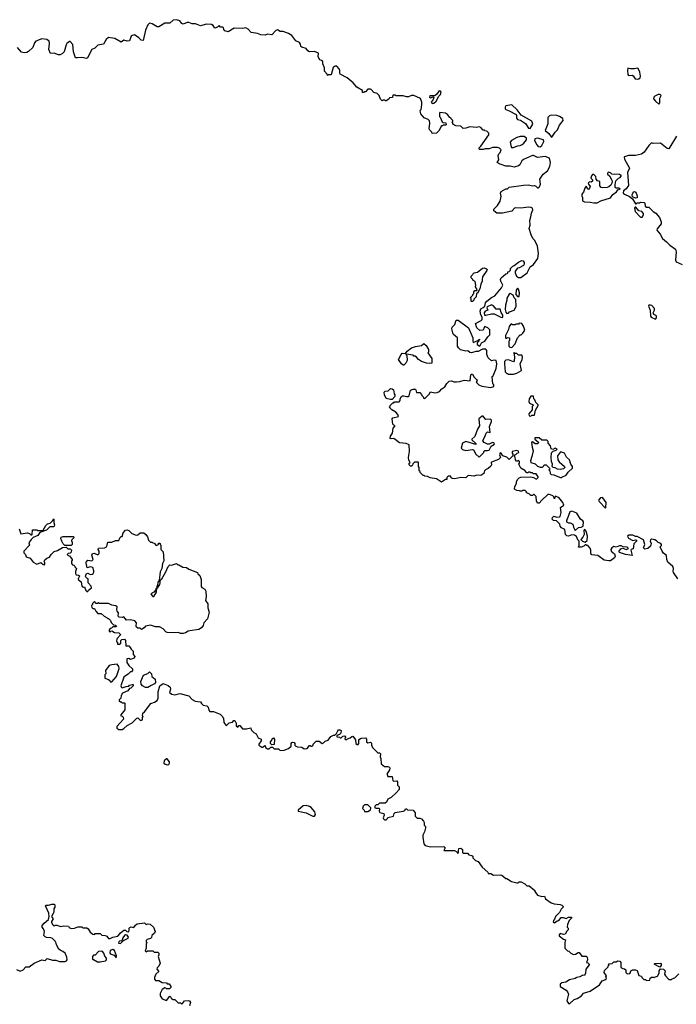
# Model space of a CAD drawing. Extents: x 2029662 to 2246637, y 225654 to 401419.
# Tile 229 of 256: x 2122531 to 2130383, y 346754 to 358531. Entities that reach past the tile are written whole.
import ezdxf

# ---------------------------------------------------------------- set-up
doc = ezdxf.new("R2010")
doc.units = 0

msp = doc.modelspace()

# ---------------------------------------------------------------- linework, layer by layer
at = {"layer": '0CON20XD'}
for points in [[(2126695, 357700), (2126665, 357670), (2126655, 357670), (2126645, 357660), (2126632, 357662), (2126630, 357685), (2126564, 357724), (2126517, 357777), (2126448, 357835), (2126365, 357880), (2126358, 357895), (2126358, 357925), (2126352, 357942), (2126325, 357976), (2126303, 357977), (2126280, 357960), (2126255, 357870), (2126225, 357870), (2126212, 357862), (2126208, 357878), (2126178, 357915), (2126178, 357955), (2126158, 358005), (2126155, 358030), (2126140, 358045), (2126122, 358052), (2126102, 358085), (2126105, 358130), (2126055, 358152), (2125995, 358148), (2125977, 358157), (2125956, 358186), (2125905, 358203), (2125895, 358212), (2125890, 358240), (2125877, 358257), (2125835, 358280), (2125785, 358344), (2125745, 358367), (2125682, 358392), (2125645, 358390), (2125615, 358408), (2125595, 358400), (2125545, 358350), (2125495, 358360), (2125465, 358348), (2125415, 358349), (2125376, 358366), (2125299, 358379), (2125265, 358418), (2125235, 358432), (2125195, 358424), (2125095, 358431), (2125025, 358388), (2124985, 358399), (2124973, 358415), (2124970, 358435), (2124955, 358442), (2124933, 358443), (2124915, 358460), (2124897, 358443), (2124865, 358430), (2124845, 358460), (2124823, 358473), (2124765, 358477), (2124695, 358458), (2124635, 358483), (2124595, 358483), (2124555, 358497), (2124535, 358497), (2124485, 358478), (2124472, 358485), (2124448, 358518), (2124405, 358531), (2124365, 358526), (2124325, 358488), (2124265, 358488), (2124195, 358446), (2124175, 358447), (2124115, 358482), (2124085, 358488), (2124062, 358468), (2124034, 358405), (2124009, 358281), (2123982, 358285), (2123956, 358316), (2123905, 358349), (2123876, 358344), (2123865, 358333), (2123845, 358280), (2123815, 358276), (2123775, 358288), (2123745, 358263), (2123668, 358305), (2123593, 358317), (2123564, 358296), (2123535, 358238), (2123464, 358226), (2123429, 358191), (2123395, 358173), (2123344, 358076), (2123325, 358069), (2123295, 358074), (2123265, 358080), (2123224, 358074), (2123197, 358077), (2123173, 358145), (2123168, 358235), (2123135, 358270), (2123125, 358270), (2123095, 358248), (2123085, 358232), (2123062, 358148), (2123042, 358128), (2123015, 358112), (2122995, 358110), (2122945, 358130), (2122898, 358128), (2122878, 358175), (2122888, 358245), (2122882, 358275), (2122856, 358296), (2122795, 358304), (2122725, 358274), (2122710, 358255), (2122690, 358200), (2122638, 358152), (2122615, 358140), (2122585, 358136), (2122554, 358144), (2122505, 358198)], [(2129915, 357819), (2129935, 357823), (2129950, 357835), (2129954, 357854), (2129949, 357905), (2129927, 357947), (2129915, 357952), (2129885, 357944), (2129834, 357944), (2129805, 357950), (2129800, 357925), (2129803, 357875), (2129810, 357865), (2129856, 357866), (2129868, 357858), (2129890, 357825), (2129915, 357819)], [(2129718, 352202), (2129745, 352211), (2129785, 352193), (2129810, 352205), (2129795, 352222), (2129746, 352226), (2129725, 352236), (2129704, 352236), (2129665, 352222), (2129635, 352228), (2129612, 352215), (2129600, 352195), (2129603, 352175), (2129644, 352144), (2129652, 352115), (2129644, 352095), (2129595, 352058), (2129575, 352058), (2129520, 352065), (2129445, 352121), (2129372, 352132), (2129360, 352145), (2129362, 352185), (2129355, 352210), (2129325, 352240), (2129315, 352240), (2129305, 352250), (2129295, 352250), (2129277, 352233), (2129247, 352223), (2129212, 352222), (2129222, 352245), (2129220, 352295), (2129205, 352310), (2129190, 352350), (2129166, 352366), (2129135, 352371), (2129095, 352353), (2129075, 352358), (2129058, 352375), (2129050, 352435), (2129010, 352455), (2128993, 352473), (2128990, 352495), (2128950, 352535), (2128915, 352540), (2128900, 352555), (2128903, 352577), (2128918, 352592), (2128955, 352580), (2128987, 352583), (2128995, 352590), (2129008, 352635), (2129000, 352695), (2129040, 352725), (2129028, 352758), (2128980, 352815), (2128935, 352830), (2128925, 352800), (2128920, 352825), (2128907, 352837), (2128865, 352852), (2128845, 352852), (2128774, 352786), (2128745, 352750), (2128725, 352750), (2128710, 352775), (2128707, 352827), (2128685, 352850), (2128675, 352850), (2128665, 352840), (2128645, 352840), (2128625, 352860), (2128592, 352872), (2128590, 352885), (2128575, 352900), (2128545, 352900), (2128538, 352892), (2128515, 352890), (2128507, 352897), (2128475, 352900), (2128450, 352915), (2128454, 352946), (2128472, 352985), (2128472, 353005), (2128485, 353030), (2128505, 353050), (2128525, 353060), (2128645, 353062), (2128677, 353057), (2128705, 353040), (2128715, 353040), (2128730, 353055), (2128730, 353065), (2128708, 353098), (2128675, 353100), (2128665, 353110), (2128645, 353110), (2128635, 353120), (2128615, 353120), (2128608, 353112), (2128595, 353110), (2128570, 353140), (2128525, 353168), (2128500, 353215), (2128510, 353225), (2128508, 353248), (2128495, 353258), (2128485, 353250), (2128472, 353252), (2128460, 353265), (2128457, 353297), (2128450, 353305), (2128452, 353328), (2128465, 353330), (2128482, 353348), (2128500, 353355), (2128495, 353370), (2128475, 353378), (2128422, 353368), (2128420, 353345), (2128430, 353335), (2128430, 353315), (2128385, 353272), (2128357, 353297), (2128310, 353315), (2128288, 353348), (2128275, 353350), (2128270, 353325), (2128280, 353295), (2128258, 353272), (2128175, 353240), (2128170, 353235), (2128172, 353205), (2128165, 353190), (2128135, 353162), (2128102, 353148), (2128090, 353135), (2128080, 353105), (2128045, 353080), (2127995, 353082), (2127965, 353070), (2127895, 353080), (2127865, 353050), (2127807, 353057), (2127735, 353040), (2127703, 353043), (2127692, 353052), (2127685, 353070), (2127655, 353070), (2127640, 353055), (2127638, 353032), (2127625, 353030), (2127575, 353000), (2127515, 353038), (2127441, 353051), (2127407, 353067), (2127375, 353070), (2127368, 353078), (2127355, 353080), (2127320, 353115), (2127320, 353125), (2127310, 353135), (2127310, 353175), (2127300, 353185), (2127300, 353235), (2127295, 353240), (2127253, 353237), (2127232, 353218), (2127228, 353202), (2127215, 353190), (2127205, 353190), (2127198, 353198), (2127190, 353205), (2127190, 353225), (2127200, 353235), (2127183, 353263), (2127180, 353295), (2127192, 353365), (2127188, 353445), (2127152, 353462), (2127075, 353468), (2127005, 353522), (2126975, 353517), (2126962, 353522), (2126965, 353548), (2126988, 353585), (2126997, 353645), (2127020, 353675), (2127005, 353680), (2126993, 353693), (2126984, 353756), (2126995, 353769), (2127060, 353785), (2127055, 353810), (2127030, 353835), (2126980, 353865), (2126950, 353895), (2126960, 353905), (2126962, 353918), (2126992, 353948), (2127005, 353950), (2127015, 353960), (2127068, 353962), (2127080, 353975), (2127082, 353998), (2127098, 354025), (2127108, 354032), (2127125, 354033), (2127157, 354023), (2127180, 354025), (2127187, 354033), (2127205, 354100), (2127235, 354112), (2127262, 354112), (2127270, 354105), (2127275, 354070), (2127315, 354070), (2127338, 354048), (2127340, 354035), (2127360, 354015), (2127360, 354005), (2127375, 354000), (2127428, 354052), (2127445, 354080), (2127495, 354068), (2127525, 354070), (2127550, 354085), (2127580, 354115), (2127615, 354138), (2127639, 354181), (2127665, 354207), (2127695, 354210), (2127725, 354200), (2127755, 354200), (2127796, 354204), (2127845, 354218), (2127917, 354213), (2127927, 354283), (2127935, 354292), (2127945, 354292), (2127966, 354255), (2127995, 354228), (2128000, 354215), (2127990, 354195), (2128022, 354165), (2128057, 354147), (2128165, 354130), (2128200, 354145), (2128200, 354165), (2128190, 354175), (2128180, 354265), (2128195, 354270), (2128231, 354359), (2128236, 354415), (2128230, 354455), (2128205, 354460), (2128175, 354452), (2128132, 354485), (2128119, 354525), (2128117, 354575), (2128105, 354590), (2128065, 354590), (2128015, 354562), (2127985, 354562), (2127935, 354547), (2127915, 354550), (2127892, 354572), (2127865, 354568), (2127801, 354581), (2127777, 354605), (2127767, 354625), (2127767, 354725), (2127720, 354765), (2127709, 354785), (2127700, 354835), (2127703, 354855), (2127734, 354886), (2127752, 354938), (2127775, 354938), (2127898, 354845), (2127948, 354725), (2127948, 354688), (2127955, 354670), (2128008, 354692), (2128028, 354708), (2128028, 354702), (2128020, 354700), (2128020, 354685), (2128000, 354665), (2128000, 354645), (2128035, 354628), (2128052, 354665), (2128092, 354685), (2128131, 354739), (2128155, 354760), (2128152, 354822), (2128130, 354845), (2128095, 354860), (2128085, 354850), (2128073, 354817), (2128035, 354814), (2127999, 354845), (2127982, 354898), (2128048, 354932), (2128060, 354945), (2128062, 354972), (2128045, 355000), (2128038, 355045), (2128047, 355073), (2128075, 355088), (2128092, 355105), (2128102, 355145), (2128118, 355165), (2128172, 355208), (2128213, 355227), (2128293, 355325), (2128308, 355355), (2128284, 355404), (2128282, 355425), (2128290, 355445), (2128345, 355490), (2128360, 355495), (2128370, 355505), (2128370, 355515), (2128385, 355520), (2128400, 355535), (2128400, 355555), (2128430, 355585), (2128445, 355590), (2128495, 355632), (2128535, 355652), (2128550, 355645), (2128562, 355625), (2128562, 355605), (2128555, 355590), (2128505, 355562), (2128485, 355560), (2128458, 355525), (2128458, 355505), (2128472, 355465), (2128495, 355447), (2128525, 355447), (2128598, 355505), (2128634, 355576), (2128675, 355603), (2128727, 355673), (2128736, 355735), (2128725, 355822), (2128691, 355891), (2128671, 355911), (2128650, 355945), (2128623, 356035), (2128637, 356075), (2128632, 356128), (2128643, 356173), (2128653, 356217), (2128669, 356255), (2128662, 356275), (2128646, 356286), (2128615, 356290), (2128525, 356278), (2128465, 356280), (2128450, 356275), (2128415, 356242), (2128305, 356218), (2128238, 356218), (2128200, 356245), (2128200, 356265), (2128243, 356307), (2128278, 356362), (2128290, 356415), (2128281, 356455), (2128288, 356475), (2128345, 356508), (2128365, 356510), (2128385, 356528), (2128555, 356553), (2128615, 356557), (2128665, 356543), (2128687, 356547), (2128705, 356540), (2128725, 356520), (2128735, 356520), (2128747, 356533), (2128758, 356565), (2128750, 356625), (2128792, 356685), (2128843, 356725), (2128871, 356775), (2128878, 356825), (2128867, 356875), (2128815, 356896), (2128725, 356882), (2128675, 356908), (2128663, 356907), (2128555, 356858), (2128537, 356843), (2128512, 356795), (2128495, 356783), (2128445, 356768), (2128395, 356780), (2128345, 356780), (2128275, 356802), (2128240, 356825), (2128262, 356855), (2128252, 356905), (2128260, 356925), (2128277, 356943), (2128288, 356975), (2128270, 356995), (2128245, 357002), (2128185, 357002), (2128145, 356988), (2128097, 356987), (2128075, 356978), (2128035, 356980), (2128020, 356995), (2128045, 357020), (2128140, 357155), (2128140, 357175), (2128118, 357198), (2128095, 357200), (2128088, 357208), (2128075, 357210), (2128045, 357240), (2128025, 357250), (2127995, 357242), (2127915, 357250), (2127867, 357233), (2127835, 357230), (2127807, 357257), (2127745, 357260), (2127712, 357282), (2127710, 357295), (2127700, 357305), (2127710, 357315), (2127710, 357325), (2127690, 357345), (2127690, 357355), (2127675, 357360), (2127646, 357396), (2127622, 357412), (2127555, 357420), (2127550, 357415), (2127550, 357375), (2127560, 357365), (2127585, 357310), (2127595, 357300), (2127628, 357298), (2127630, 357275), (2127625, 357270), (2127595, 357270), (2127588, 357262), (2127575, 357260), (2127545, 357200), (2127517, 357173), (2127465, 357170), (2127460, 357185), (2127435, 357208), (2127426, 357225), (2127434, 357295), (2127430, 357320), (2127415, 357336), (2127367, 357357), (2127330, 357405), (2127323, 357423), (2127320, 357445), (2127332, 357458), (2127342, 357515), (2127342, 357545), (2127325, 357587), (2127243, 357623), (2127217, 357623), (2127182, 357608), (2127155, 357608), (2127115, 357620), (2127035, 357620), (2127025, 357630), (2126995, 357630), (2126988, 357602), (2126952, 357598), (2126945, 357580), (2126915, 357560), (2126905, 357560), (2126895, 357570), (2126875, 357570), (2126865, 357560), (2126845, 357580), (2126830, 357625), (2126805, 357650), (2126765, 357660), (2126736, 357696), (2126725, 357702), (2126695, 357700)], [(2127465, 357529), (2127485, 357532), (2127512, 357555), (2127543, 357617), (2127563, 357635), (2127570, 357665), (2127565, 357677), (2127555, 357681), (2127544, 357676), (2127519, 357641), (2127495, 357622), (2127435, 357620), (2127432, 357605), (2127445, 357598), (2127475, 357610), (2127485, 357600), (2127477, 357575), (2127450, 357545), (2127465, 357529)], [(2130175, 357522), (2130188, 357535), (2130188, 357592), (2130202, 357625), (2130190, 357635), (2130165, 357637), (2130125, 357618), (2130114, 357605), (2130110, 357585), (2130133, 357555), (2130175, 357522)], [(2128635, 357231), (2128669, 357281), (2128656, 357316), (2128528, 357388), (2128479, 357455), (2128415, 357513), (2128345, 357500), (2128338, 357485), (2128338, 357465), (2128345, 357458), (2128385, 357442), (2128467, 357396), (2128473, 357385), (2128474, 357355), (2128485, 357338), (2128520, 357330), (2128578, 357288), (2128614, 357234), (2128635, 357231)], [(2128895, 357128), (2128933, 357186), (2128961, 357215), (2128985, 357268), (2129031, 357325), (2129025, 357350), (2128988, 357375), (2128955, 357384), (2128888, 357388), (2128865, 357383), (2128848, 357362), (2128846, 357284), (2128816, 357205), (2128860, 357170), (2128885, 357132), (2128895, 357128)], [(2128435, 357004), (2128485, 357023), (2128515, 357026), (2128540, 357040), (2128560, 357055), (2128590, 357095), (2128590, 357115), (2128565, 357133), (2128515, 357134), (2128475, 357121), (2128414, 357086), (2128398, 357065), (2128403, 357025), (2128414, 357004), (2128435, 357004)], [(2128755, 357010), (2128775, 357028), (2128799, 357075), (2128797, 357095), (2128725, 357113), (2128690, 357105), (2128688, 357085), (2128714, 357034), (2128730, 357015), (2128755, 357010)], [(2130385, 357137), (2130295, 356987), (2130275, 356991), (2130195, 357053), (2130105, 357052), (2130085, 357058), (2130053, 357025), (2130000, 356945), (2129968, 356922), (2129895, 356908), (2129813, 356907), (2129765, 356890), (2129760, 356885), (2129763, 356863), (2129822, 356755), (2129800, 356705), (2129812, 356548), (2129783, 356507), (2129750, 356485), (2129748, 356458), (2129763, 356443), (2129825, 356418), (2129860, 356390), (2129895, 356330), (2129905, 356330), (2129915, 356340), (2129945, 356340), (2129955, 356350), (2130000, 356345), (2130007, 356337), (2130012, 356302), (2130025, 356290), (2130055, 356290), (2130105, 356238), (2130138, 356218), (2130183, 356165), (2130201, 356115), (2130202, 356088), (2130155, 356030), (2130150, 356015), (2130192, 355965), (2130218, 355915), (2130266, 355876), (2130304, 355834), (2130372, 355785), (2130380, 355755), (2130374, 355656), (2130382, 355635), (2130453, 355603)], [(2129395, 356340), (2129435, 356342), (2129480, 356365), (2129595, 356402), (2129625, 356442), (2129669, 356471), (2129682, 356498), (2129710, 356505), (2129696, 356516), (2129665, 356518), (2129654, 356524), (2129652, 356555), (2129662, 356605), (2129693, 356637), (2129710, 356645), (2129728, 356668), (2129715, 356670), (2129705, 356680), (2129613, 356683), (2129595, 356700), (2129572, 356708), (2129560, 356695), (2129560, 356685), (2129583, 356663), (2129612, 356612), (2129618, 356595), (2129612, 356575), (2129599, 356551), (2129578, 356532), (2129555, 356523), (2129505, 356520), (2129486, 356526), (2129468, 356545), (2129470, 356595), (2129440, 356605), (2129423, 356623), (2129420, 356655), (2129398, 356678), (2129382, 356678), (2129370, 356665), (2129362, 356635), (2129382, 356615), (2129382, 356598), (2129365, 356588), (2129345, 356590), (2129330, 356575), (2129332, 356562), (2129352, 356535), (2129347, 356515), (2129335, 356502), (2129325, 356508), (2129305, 356540), (2129288, 356515), (2129275, 356470), (2129252, 356445), (2129253, 356425), (2129262, 356405), (2129262, 356365), (2129285, 356352), (2129355, 356350), (2129395, 356340)], [(2129895, 356398), (2129861, 356411), (2129856, 356435), (2129862, 356458), (2129875, 356473), (2129885, 356478), (2129898, 356468), (2129917, 356425), (2129915, 356400), (2129895, 356398)], [(2129975, 356170), (2129992, 356198), (2129990, 356215), (2129970, 356235), (2129936, 356246), (2129898, 356288), (2129892, 356288), (2129882, 356275), (2129890, 356235), (2129955, 356170), (2129975, 356170)], [(2127945, 355160), (2127932, 355162), (2127930, 355195), (2127920, 355205), (2127950, 355235), (2127950, 355245), (2127960, 355255), (2127962, 355278), (2127975, 355290), (2127998, 355292), (2128000, 355305), (2127982, 355335), (2127987, 355355), (2127978, 355398), (2127950, 355415), (2127950, 355425), (2127932, 355445), (2127932, 355465), (2127965, 355502), (2128007, 355513), (2128065, 355560), (2128085, 355562), (2128115, 355550), (2128120, 355545), (2128117, 355533), (2128067, 355455), (2128060, 355425), (2128062, 355405), (2128044, 355366), (2128035, 355310), (2128012, 355278), (2128010, 355265), (2127992, 355258), (2127990, 355215), (2127962, 355188), (2127960, 355175), (2127945, 355160)], [(2128358, 355018), (2128375, 355022), (2128390, 355035), (2128443, 355057), (2128462, 355085), (2128467, 355105), (2128466, 355185), (2128446, 355205), (2128433, 355235), (2128395, 355258), (2128383, 355247), (2128358, 355202), (2128358, 355175), (2128340, 355115), (2128338, 355065), (2128344, 355034), (2128358, 355018)], [(2128505, 355220), (2128508, 355265), (2128497, 355307), (2128485, 355320), (2128470, 355295), (2128464, 355244), (2128485, 355220), (2128505, 355220)], [(2128305, 354970), (2128310, 354975), (2128307, 354997), (2128288, 355028), (2128278, 355068), (2128229, 355069), (2128198, 355108), (2128175, 355122), (2128122, 355098), (2128119, 355085), (2128129, 355055), (2128096, 355044), (2128086, 355025), (2128088, 354998), (2128106, 354996), (2128175, 355012), (2128205, 355011), (2128285, 354972), (2128305, 354970)], [(2130135, 354951), (2130147, 354965), (2130147, 354987), (2130114, 355004), (2130106, 355025), (2130122, 355055), (2130121, 355075), (2130091, 355111), (2130075, 355118), (2130055, 355117), (2130049, 355105), (2130069, 355055), (2130076, 354985), (2130084, 354974), (2130135, 354951)], [(2128415, 354612), (2128458, 354655), (2128484, 354726), (2128515, 354760), (2128527, 354763), (2128548, 354782), (2128572, 354818), (2128556, 354866), (2128535, 354898), (2128505, 354900), (2128495, 354890), (2128465, 354890), (2128455, 354880), (2128425, 354880), (2128418, 354888), (2128405, 354890), (2128385, 354860), (2128378, 354825), (2128342, 354755), (2128340, 354725), (2128345, 354720), (2128355, 354720), (2128365, 354730), (2128390, 354725), (2128390, 354695), (2128380, 354685), (2128380, 354625), (2128393, 354613), (2128415, 354612)], [(2127125, 354398), (2127115, 354398), (2127095, 354413), (2127063, 354465), (2127092, 354528), (2127105, 354542), (2127145, 354540), (2127165, 354568), (2127218, 354605), (2127265, 354623), (2127337, 354633), (2127365, 354660), (2127393, 354633), (2127418, 354585), (2127420, 354555), (2127410, 354545), (2127459, 354479), (2127458, 354422), (2127435, 354418), (2127395, 354424), (2127335, 354441), (2127302, 354465), (2127276, 354496), (2127260, 354505), (2127245, 354508), (2127235, 354517), (2127155, 354530), (2127150, 354525), (2127160, 354515), (2127163, 354455), (2127148, 354422), (2127125, 354398)], [(2128375, 354290), (2128435, 354292), (2128475, 354302), (2128530, 354335), (2128518, 354415), (2128538, 354465), (2128542, 354495), (2128537, 354517), (2128495, 354520), (2128478, 354538), (2128455, 354540), (2128445, 354550), (2128440, 354545), (2128448, 354495), (2128445, 354450), (2128435, 354440), (2128375, 354462), (2128343, 354457), (2128328, 354442), (2128327, 354415), (2128335, 354320), (2128355, 354300), (2128365, 354300), (2128375, 354290)], [(2126965, 353988), (2126915, 354002), (2126892, 354045), (2126890, 354075), (2126903, 354087), (2126937, 354093), (2126965, 354118), (2126986, 354116), (2127002, 354105), (2127010, 354055), (2127018, 354045), (2127017, 354023), (2126985, 353990), (2126965, 353988)], [(2128645, 353790), (2128655, 353800), (2128688, 353802), (2128698, 353862), (2128730, 353915), (2128730, 353925), (2128702, 353952), (2128690, 353985), (2128680, 353995), (2128675, 354030), (2128645, 354030), (2128622, 353995), (2128620, 353965), (2128628, 353945), (2128670, 353925), (2128670, 353915), (2128660, 353905), (2128660, 353865), (2128620, 353815), (2128622, 353792), (2128645, 353790)], [(2128025, 353300), (2128080, 353355), (2128080, 353365), (2128092, 353378), (2128125, 353377), (2128145, 353383), (2128171, 353429), (2128208, 353455), (2128200, 353470), (2128185, 353472), (2128147, 353453), (2128125, 353452), (2128085, 353472), (2128068, 353495), (2128098, 353552), (2128108, 353585), (2128125, 353602), (2128157, 353593), (2128150, 353665), (2128172, 353725), (2128172, 353742), (2128162, 353752), (2128105, 353748), (2128080, 353775), (2128075, 353790), (2128062, 353788), (2128023, 353757), (2128029, 353675), (2128007, 353635), (2127972, 353545), (2127938, 353515), (2127938, 353505), (2127985, 353460), (2127985, 353450), (2127865, 353487), (2127828, 353465), (2127810, 353405), (2127825, 353390), (2127865, 353380), (2127945, 353392), (2127958, 353385), (2127984, 353335), (2128025, 353300)], [(2129005, 353050), (2129015, 353060), (2129068, 353082), (2129091, 353119), (2129142, 353165), (2129142, 353185), (2129123, 353213), (2129107, 353265), (2129070, 353300), (2129045, 353348), (2128998, 353362), (2128964, 353316), (2128967, 353265), (2128981, 353241), (2129048, 353188), (2129050, 353175), (2129035, 353160), (2128995, 353152), (2128963, 353153), (2128935, 353170), (2128910, 353175), (2128900, 353185), (2128902, 353215), (2128892, 353245), (2128888, 353295), (2128891, 353349), (2128909, 353371), (2128947, 353383), (2128960, 353395), (2128935, 353408), (2128905, 353392), (2128885, 353400), (2128878, 353435), (2128850, 353465), (2128850, 353485), (2128835, 353500), (2128775, 353500), (2128745, 353530), (2128692, 353528), (2128692, 353512), (2128740, 353475), (2128725, 353458), (2128695, 353458), (2128665, 353480), (2128650, 353475), (2128658, 353418), (2128673, 353375), (2128657, 353305), (2128638, 353255), (2128642, 353235), (2128695, 353218), (2128725, 353190), (2128755, 353178), (2128782, 353178), (2128800, 353195), (2128803, 353207), (2128825, 353207), (2128868, 353168), (2128870, 353155), (2128860, 353145), (2128870, 353135), (2128873, 353103), (2128885, 353090), (2128917, 353087), (2129005, 353050)], [(2129535, 352690), (2129542, 352698), (2129545, 352755), (2129505, 352812), (2129495, 352817), (2129475, 352810), (2129454, 352785), (2129459, 352769), (2129535, 352690)], [(2129175, 352420), (2129212, 352458), (2129245, 352462), (2129270, 352475), (2129272, 352525), (2129265, 352538), (2129237, 352557), (2129195, 352630), (2129135, 352652), (2129110, 352645), (2129080, 352555), (2129070, 352545), (2129070, 352525), (2129093, 352513), (2129115, 352512), (2129146, 352496), (2129152, 352462), (2129175, 352420)], [(2122810, 352425), (2122845, 352480), (2122865, 352500), (2122895, 352510), (2122908, 352522), (2122928, 352542), (2122935, 352560), (2122940, 352555), (2122940, 352515), (2122948, 352488), (2122945, 352472), (2122935, 352464), (2122893, 352467), (2122852, 352425), (2122772, 352398), (2122748, 352362), (2122692, 352338), (2122667, 352313), (2122642, 352275), (2122650, 352245), (2122580, 352175), (2122580, 352155), (2122600, 352135), (2122610, 352105), (2122655, 352090), (2122694, 352044), (2122735, 352020), (2122785, 352040), (2122810, 352015), (2122825, 352012), (2122830, 352015), (2122830, 352035), (2122822, 352055), (2122831, 352069), (2122855, 352092), (2122888, 352102), (2122908, 352135), (2122945, 352172), (2122985, 352180), (2123043, 352217), (2123085, 352220), (2123105, 352200), (2123135, 352200), (2123150, 352185), (2123148, 352162), (2123135, 352150), (2123112, 352148), (2123100, 352135), (2123112, 352122), (2123128, 352118), (2123160, 352075), (2123160, 352065), (2123150, 352055), (2123150, 352025), (2123162, 352012), (2123178, 352008), (2123190, 351995), (2123190, 351985), (2123210, 351965), (2123198, 351932), (2123198, 351905), (2123205, 351892), (2123235, 351888), (2123245, 351880), (2123247, 351873), (2123230, 351845), (2123230, 351835), (2123267, 351807), (2123274, 351754), (2123294, 351744), (2123306, 351746), (2123323, 351703), (2123335, 351690), (2123345, 351690), (2123354, 351706), (2123388, 351735), (2123387, 351755), (2123352, 351795), (2123350, 351845), (2123335, 351850), (2123322, 351865), (2123318, 351875), (2123332, 351908), (2123345, 351910), (2123375, 351896), (2123393, 351897), (2123405, 351900), (2123417, 351923), (2123418, 351938), (2123405, 351978), (2123375, 351987), (2123340, 351975), (2123328, 352035), (2123332, 352055), (2123345, 352068), (2123395, 352060), (2123410, 352075), (2123392, 352125), (2123402, 352148), (2123422, 352152), (2123465, 352130), (2123480, 352145), (2123480, 352175), (2123470, 352195), (2123475, 352210), (2123545, 352212), (2123565, 352222), (2123578, 352245), (2123585, 352280), (2123635, 352282), (2123675, 352302), (2123718, 352302), (2123730, 352335), (2123745, 352350), (2123755, 352350), (2123768, 352395), (2123796, 352424), (2123815, 352429), (2123835, 352421), (2123874, 352384), (2123925, 352366), (2123945, 352368), (2123970, 352395), (2124015, 352392), (2124038, 352375), (2124058, 352345), (2124070, 352305), (2124095, 352280), (2124115, 352280), (2124122, 352272), (2124138, 352268), (2124165, 352240), (2124190, 352255), (2124192, 352268), (2124205, 352270), (2124210, 352265), (2124210, 352255), (2124220, 352245), (2124220, 352195), (2124248, 352165), (2124253, 352057), (2124240, 352025), (2124231, 351965), (2124211, 351925), (2124200, 351825), (2124182, 351805), (2124180, 351765), (2124172, 351755), (2124170, 351730), (2124185, 351740), (2124207, 351775), (2124213, 351795), (2124212, 351828), (2124232, 351845), (2124279, 351925), (2124305, 351990), (2124325, 352010), (2124345, 352008), (2124408, 352028), (2124422, 352012), (2124435, 352010), (2124483, 351983), (2124525, 351980), (2124555, 351960), (2124659, 351919), (2124663, 351903), (2124685, 351883), (2124701, 351835), (2124702, 351752), (2124711, 351741), (2124745, 351719), (2124759, 351695), (2124762, 351628), (2124754, 351585), (2124781, 351545), (2124780, 351495), (2124797, 351445), (2124779, 351365), (2124734, 351316), (2124724, 351286), (2124704, 351256), (2124675, 351237), (2124565, 351222), (2124544, 351216), (2124515, 351197), (2124485, 351190), (2124455, 351190), (2124432, 351202), (2124385, 351196), (2124295, 351200), (2124278, 351208), (2124246, 351246), (2124205, 351268), (2124155, 351270), (2124095, 351287), (2124035, 351278), (2124020, 351255), (2123988, 351238), (2123972, 351252), (2123945, 351252), (2123928, 351265), (2123923, 351275), (2123928, 351315), (2123909, 351339), (2123894, 351346), (2123854, 351354), (2123808, 351348), (2123775, 351388), (2123755, 351382), (2123720, 351385), (2123710, 351395), (2123712, 351435), (2123698, 351455), (2123694, 351474), (2123697, 351507), (2123682, 351522), (2123635, 351528), (2123595, 351550), (2123515, 351548), (2123485, 351550), (2123475, 351560), (2123465, 351550), (2123445, 351550), (2123425, 351570), (2123402, 351548), (2123400, 351535), (2123390, 351525), (2123392, 351502), (2123405, 351490), (2123425, 351490), (2123440, 351455), (2123465, 351430), (2123505, 351430), (2123540, 351395), (2123578, 351378), (2123585, 351370), (2123595, 351370), (2123618, 351345), (2123625, 351320), (2123652, 351292), (2123675, 351290), (2123688, 351278), (2123685, 351270), (2123645, 351270), (2123628, 351252), (2123612, 351248), (2123600, 351235), (2123602, 351212), (2123615, 351210), (2123622, 351218), (2123635, 351220), (2123665, 351200), (2123717, 351197), (2123738, 351178), (2123738, 351172), (2123693, 351127), (2123690, 351095), (2123700, 351085), (2123702, 351062), (2123725, 351060), (2123740, 351075), (2123740, 351105), (2123752, 351118), (2123785, 351120), (2123798, 351105), (2123802, 351042), (2123835, 351040), (2123853, 351023), (2123865, 351000), (2123887, 350977), (2123888, 350938), (2123908, 350915), (2123900, 350895), (2123855, 350878), (2123835, 350890), (2123813, 350887), (2123813, 350843), (2123838, 350805), (2123882, 350765), (2123882, 350748), (2123868, 350732), (2123855, 350730), (2123829, 350701), (2123795, 350682), (2123778, 350665), (2123742, 350565), (2123743, 350553), (2123755, 350540), (2123803, 350557), (2123835, 350560), (2123845, 350570), (2123875, 350580), (2123888, 350578), (2123890, 350565), (2123860, 350535), (2123845, 350530), (2123825, 350502), (2123760, 350475), (2123743, 350447), (2123740, 350415), (2123720, 350395), (2123722, 350382), (2123735, 350370), (2123745, 350370), (2123755, 350360), (2123785, 350360), (2123790, 350355), (2123790, 350275), (2123740, 350215), (2123740, 350205), (2123755, 350200), (2123767, 350187), (2123772, 350165), (2123693, 350077), (2123692, 350055), (2123715, 350042), (2123755, 350042), (2123775, 350052), (2123815, 350090), (2123875, 350122), (2123933, 350177), (2123945, 350180), (2123975, 350150), (2124000, 350155), (2124000, 350185), (2124008, 350195), (2124000, 350205), (2124002, 350238), (2124025, 350252), (2124100, 350350), (2124145, 350367), (2124174, 350386), (2124186, 350414), (2124187, 350493), (2124208, 350565), (2124245, 350590), (2124307, 350567), (2124329, 350549), (2124333, 350525), (2124323, 350485), (2124352, 350462), (2124385, 350456), (2124445, 350470), (2124552, 350442), (2124595, 350398), (2124631, 350381), (2124695, 350370), (2124705, 350350), (2124725, 350330), (2124770, 350325), (2124787, 350307), (2124793, 350273), (2124805, 350258), (2124847, 350257), (2124930, 350225), (2124958, 350198), (2124960, 350185), (2124970, 350175), (2124973, 350125), (2124995, 350092), (2125005, 350090), (2125035, 350120), (2125075, 350130), (2125092, 350148), (2125105, 350150), (2125120, 350115), (2125120, 350085), (2125140, 350070), (2125152, 350088), (2125165, 350088), (2125195, 350050), (2125245, 350050), (2125295, 350060), (2125300, 350035), (2125330, 350005), (2125358, 349988), (2125382, 349942), (2125420, 349925), (2125418, 349905), (2125390, 349865), (2125392, 349855), (2125425, 349830), (2125435, 349830), (2125465, 349850), (2125470, 349825), (2125495, 349810), (2125515, 349810), (2125535, 349830), (2125555, 349830), (2125575, 349810), (2125625, 349810), (2125642, 349792), (2125665, 349788), (2125695, 349792), (2125746, 349814), (2125777, 349843), (2125778, 349875), (2125784, 349886), (2125795, 349890), (2125812, 349885), (2125822, 349872), (2125820, 349855), (2125832, 349842), (2125855, 349832), (2125905, 349830), (2125935, 349810), (2125968, 349812), (2125995, 349850), (2126005, 349850), (2126015, 349840), (2126028, 349842), (2126040, 349855), (2126040, 349865), (2126075, 349902), (2126112, 349902), (2126147, 349873), (2126165, 349880), (2126185, 349900), (2126220, 349915), (2126252, 349958), (2126285, 349972), (2126298, 349972), (2126318, 349992), (2126334, 350026), (2126344, 350036), (2126358, 350038), (2126377, 350027), (2126372, 349998), (2126355, 349980), (2126322, 349968), (2126322, 349952), (2126355, 349950), (2126365, 349940), (2126375, 349940), (2126395, 349960), (2126417, 349967), (2126430, 349945), (2126420, 349935), (2126422, 349922), (2126445, 349920), (2126452, 349928), (2126485, 349940), (2126502, 349958), (2126515, 349960), (2126547, 349917), (2126550, 349875), (2126565, 349860), (2126578, 349862), (2126587, 349873), (2126588, 349915), (2126594, 349926), (2126615, 349938), (2126665, 349940), (2126680, 349925), (2126680, 349895), (2126695, 349880), (2126725, 349890), (2126737, 349877), (2126738, 349848), (2126755, 349820), (2126812, 349762), (2126835, 349760), (2126845, 349750), (2126842, 349712)], [(2122525, 352440), (2122545, 352380), (2122625, 352392), (2122647, 352387), (2122665, 352370), (2122675, 352370), (2122680, 352375), (2122685, 352430), (2122735, 352430), (2122745, 352420), (2122805, 352420), (2122810, 352425)], [(2129295, 352280), (2129317, 352303), (2129320, 352355), (2129306, 352415), (2129295, 352430), (2129285, 352432), (2129277, 352423), (2129282, 352375), (2129265, 352340), (2129240, 352315), (2129260, 352295), (2129295, 352280)], [(2123145, 352240), (2123072, 352242), (2123051, 352261), (2123034, 352294), (2123024, 352325), (2123029, 352341), (2123050, 352350), (2123175, 352350), (2123180, 352335), (2123150, 352305), (2123150, 352295), (2123160, 352285), (2123160, 352255), (2123145, 352240)], [(2130403, 351845), (2130350, 351920), (2130346, 351935), (2130351, 351965), (2130342, 351992), (2130283, 352043), (2130270, 352075), (2130264, 352124), (2130229, 352149), (2130213, 352173), (2130190, 352225), (2130208, 352242), (2130207, 352255), (2130198, 352265), (2130165, 352278), (2130146, 352296), (2130125, 352308), (2130085, 352318), (2130075, 352310), (2130070, 352295), (2130081, 352265), (2130076, 352234), (2130042, 352205), (2130005, 352198), (2129992, 352215), (2130006, 352255), (2129990, 352310), (2129915, 352350), (2129895, 352351), (2129865, 352365), (2129814, 352366), (2129799, 352355), (2129811, 352331), (2129865, 352300), (2129895, 352309), (2129906, 352305), (2129909, 352295), (2129877, 352263), (2129869, 352201), (2129845, 352192), (2129840, 352185), (2129857, 352123), (2129774, 352134), (2129705, 352158), (2129698, 352165), (2129700, 352175), (2129718, 352202)], [(2124135, 351630), (2124168, 351685), (2124170, 351730), (2124160, 351725), (2124158, 351712), (2124136, 351684), (2124100, 351665), (2124115, 351640), (2124125, 351630), (2124135, 351630)], [(2123635, 350610), (2123687, 350675), (2123719, 350771), (2123718, 350795), (2123695, 350822), (2123634, 350816), (2123600, 350805), (2123558, 350745), (2123560, 350705), (2123550, 350695), (2123550, 350655), (2123595, 350638), (2123610, 350625), (2123615, 350610), (2123635, 350610)], [(2124065, 350543), (2124034, 350544), (2124000, 350565), (2123983, 350583), (2123978, 350615), (2124011, 350689), (2124065, 350710), (2124085, 350730), (2124107, 350707), (2124112, 350675), (2124151, 350641), (2124157, 350605), (2124144, 350586), (2124102, 350568), (2124065, 350543)], [(2125548, 349858), (2125530, 349875), (2125530, 349895), (2125548, 349912), (2125552, 349928), (2125565, 349940), (2125580, 349925), (2125575, 349860), (2125548, 349858)], [(2124295, 349619), (2124315, 349623), (2124323, 349637), (2124322, 349655), (2124295, 349690), (2124285, 349690), (2124257, 349665), (2124255, 349640), (2124270, 349625), (2124295, 349619)], [(2126842, 349712), (2126850, 349695), (2126855, 349630), (2126895, 349600), (2126935, 349600), (2126952, 349592), (2126958, 349575), (2126952, 349558), (2126920, 349505), (2126930, 349495), (2126930, 349485), (2126935, 349480), (2126985, 349480), (2126992, 349432), (2127002, 349422), (2127040, 349425), (2127050, 349415), (2127050, 349375), (2127070, 349355), (2127068, 349325), (2127035, 349282), (2126975, 349228), (2126933, 349207), (2126919, 349171), (2126902, 349158), (2126835, 349160), (2126815, 349140), (2126795, 349140), (2126780, 349125), (2126780, 349105), (2126795, 349098), (2126825, 349100), (2126835, 349090), (2126828, 349065), (2126837, 349047), (2126887, 349037), (2126888, 349015), (2126878, 348985), (2126882, 348972), (2126895, 348960), (2126915, 348960), (2126930, 348975), (2126935, 348990), (2127000, 349005), (2127010, 349035), (2127023, 349047), (2127117, 349063), (2127135, 349070), (2127145, 349090), (2127155, 349090), (2127168, 349078), (2127237, 349077), (2127260, 349045), (2127260, 349005), (2127285, 348980), (2127315, 348982), (2127335, 348972), (2127360, 348945), (2127367, 348927), (2127370, 348895), (2127382, 348882), (2127382, 348865), (2127372, 348815), (2127353, 348777), (2127352, 348755), (2127363, 348673), (2127380, 348655), (2127445, 348638), (2127605, 348640), (2127618, 348625), (2127602, 348592), (2127732, 348592), (2127758, 348578), (2127765, 348560), (2127780, 348565), (2127778, 348595), (2127784, 348616), (2127805, 348622), (2127828, 348605), (2127828, 348568), (2127835, 348560), (2127885, 348560), (2127903, 348543), (2127940, 348535), (2127950, 348525), (2127950, 348505), (2127980, 348475), (2128013, 348463), (2128062, 348395), (2128130, 348335), (2128135, 348320), (2128165, 348320), (2128198, 348298), (2128275, 348302), (2128297, 348297), (2128345, 348260), (2128355, 348260), (2128413, 348223), (2128475, 348208), (2128492, 348208), (2128505, 348218), (2128527, 348217), (2128570, 348195), (2128595, 348170), (2128625, 348170), (2128690, 348115), (2128692, 348102), (2128725, 348058), (2128775, 348042), (2128807, 348047), (2128818, 348015), (2128886, 347966), (2128924, 347954), (2128996, 347946), (2129015, 347940), (2129030, 347925), (2129030, 347915), (2129005, 347890), (2128985, 347850), (2128940, 347805), (2128927, 347773), (2128913, 347757), (2128910, 347735), (2128925, 347730), (2128958, 347752), (2128980, 347755), (2129008, 347792), (2129032, 347792), (2129065, 347780), (2129093, 347797), (2129128, 347798), (2129130, 347785), (2129100, 347755), (2129083, 347707), (2129080, 347675), (2129090, 347665), (2129090, 347645), (2129073, 347627), (2129055, 347592), (2129035, 347588), (2128995, 347600), (2128982, 347585), (2128984, 347574), (2129033, 347533), (2129060, 347525), (2129052, 347495), (2129050, 347425), (2129082, 347392), (2129098, 347388), (2129120, 347365), (2129155, 347350), (2129177, 347353), (2129208, 347372), (2129222, 347372), (2129255, 347330), (2129305, 347330), (2129317, 347317), (2129320, 347285), (2129310, 347255), (2129325, 347250), (2129340, 347235), (2129340, 347225), (2129300, 347175), (2129298, 347125), (2129290, 347105), (2129285, 347100), (2129265, 347102), (2129229, 347081), (2129194, 347076), (2129175, 347062), (2129104, 347046), (2129062, 347018), (2129015, 347009), (2128994, 346995), (2128995, 346968), (2129065, 346923), (2129084, 346904), (2129093, 346875), (2129073, 346795), (2129092, 346762), (2129105, 346758), (2129160, 346810), (2129196, 346824), (2129248, 346855), (2129275, 346888), (2129355, 346912), (2129464, 346986), (2129495, 347033), (2129530, 347045), (2129547, 347063), (2129542, 347085), (2129550, 347095), (2129522, 347135), (2129523, 347157), (2129568, 347202), (2129570, 347215), (2129580, 347225), (2129572, 347238), (2129615, 347240), (2129635, 347260), (2129665, 347260), (2129685, 347272), (2129708, 347268), (2129720, 347255), (2129720, 347195), (2129743, 347183), (2129765, 347180), (2129780, 347165), (2129780, 347135), (2129795, 347120), (2129828, 347122), (2129837, 347133), (2129840, 347155), (2129863, 347167), (2129895, 347168), (2129915, 347160), (2129935, 347100), (2129965, 347090), (2129970, 347075), (2129995, 347050), (2130015, 347050), (2130025, 347040), (2130068, 347042), (2130070, 347065), (2130085, 347080), (2130105, 347080), (2130115, 347070), (2130122, 347078), (2130158, 347092), (2130180, 347125), (2130180, 347155), (2130195, 347180), (2130230, 347175), (2130250, 347155), (2130242, 347115), (2130252, 347095), (2130292, 347052), (2130325, 347050), (2130332, 347058), (2130365, 347070), (2130412, 347118)], [(2126055, 349004), (2126068, 349025), (2126062, 349055), (2126017, 349107), (2125995, 349120), (2125955, 349130), (2125922, 349128), (2125860, 349075), (2125863, 349063), (2125955, 349044), (2126035, 349005), (2126055, 349004)], [(2126655, 349060), (2126695, 349062), (2126725, 349080), (2126732, 349095), (2126730, 349105), (2126695, 349140), (2126655, 349140), (2126640, 349125), (2126630, 349095), (2126650, 349075), (2126655, 349060)], [(2122495, 347172), (2122535, 347152), (2122574, 347166), (2122605, 347201), (2122645, 347201), (2122706, 347244), (2122795, 347284), (2122835, 347278), (2122859, 347301), (2122925, 347281), (2122965, 347280), (2123006, 347266), (2123075, 347267), (2123090, 347275), (2123097, 347287), (2123096, 347316), (2123074, 347364), (2123047, 347387), (2123015, 347400), (2122998, 347415), (2122970, 347465), (2122967, 347487), (2122955, 347510), (2122925, 347540), (2122905, 347550), (2122853, 347553), (2122835, 347560), (2122820, 347575), (2122828, 347625), (2122817, 347657), (2122800, 347675), (2122800, 347695), (2122824, 347726), (2122875, 347770), (2122882, 347805), (2122878, 347845), (2122838, 347932), (2122845, 347940), (2122875, 347938), (2122915, 347952), (2122942, 347952), (2122950, 347945), (2122952, 347915), (2122938, 347895), (2122938, 347855), (2122932, 347838), (2122910, 347805), (2122917, 347797), (2122930, 347775), (2122910, 347745), (2122912, 347735), (2122925, 347710), (2122945, 347690), (2122955, 347700), (2122975, 347700), (2123025, 347683), (2123055, 347692), (2123115, 347690), (2123122, 347672), (2123145, 347660), (2123187, 347663), (2123225, 347680), (2123275, 347680), (2123285, 347670), (2123335, 347668), (2123352, 347655), (2123372, 347615), (2123405, 347592), (2123425, 347590), (2123435, 347600), (2123495, 347600), (2123515, 347580), (2123555, 347578), (2123575, 347570), (2123580, 347555), (2123595, 347540), (2123615, 347540), (2123645, 347558), (2123705, 347570), (2123730, 347595), (2123735, 347610), (2123775, 347640), (2123795, 347640), (2123813, 347623), (2123835, 347622), (2123842, 347645), (2123840, 347665), (2123847, 347673), (2123865, 347682), (2123897, 347673), (2123915, 347702), (2123935, 347718), (2124025, 347727), (2124045, 347710), (2124065, 347718), (2124091, 347711), (2124132, 347675), (2124152, 347625), (2124142, 347605), (2124110, 347575), (2124107, 347553), (2124095, 347540), (2124055, 347530), (2124043, 347517), (2124043, 347503), (2124050, 347495), (2124043, 347473), (2124042, 347425), (2124030, 347395), (2124045, 347380), (2124058, 347392), (2124122, 347392), (2124138, 347378), (2124185, 347378), (2124196, 347366), (2124197, 347345), (2124187, 347325), (2124213, 347245), (2124195, 347208), (2124175, 347190), (2124172, 347175), (2124197, 347145), (2124160, 347115), (2124142, 347075), (2124143, 347053), (2124155, 347040), (2124195, 347040), (2124233, 347013), (2124285, 347010), (2124295, 347000), (2124318, 346998), (2124340, 346965), (2124340, 346955), (2124330, 346945), (2124325, 346940), (2124285, 346940), (2124278, 346948), (2124265, 346950), (2124235, 346930), (2124210, 346885), (2124210, 346855), (2124235, 346820), (2124285, 346800), (2124325, 346850), (2124338, 346838), (2124342, 346822), (2124355, 346820), (2124365, 346810), (2124385, 346810), (2124425, 346770), (2124455, 346770), (2124465, 346760), (2124478, 346762), (2124503, 346797), (2124545, 346800), (2124560, 346795), (2124572, 346775), (2124560, 346735)], [(2123735, 347482), (2123772, 347518), (2123828, 347545), (2123832, 347555), (2123815, 347582), (2123795, 347583), (2123784, 347576), (2123765, 347550), (2123758, 347522), (2123748, 347512), (2123725, 347510), (2123715, 347500), (2123714, 347484), (2123735, 347482)], [(2123495, 347262), (2123556, 347274), (2123570, 347285), (2123570, 347305), (2123549, 347329), (2123537, 347367), (2123520, 347385), (2123505, 347390), (2123473, 347387), (2123435, 347340), (2123415, 347340), (2123400, 347325), (2123400, 347295), (2123405, 347290), (2123415, 347290), (2123463, 347263), (2123495, 347262)], [(2123685, 347310), (2123690, 347335), (2123666, 347396), (2123645, 347408), (2123615, 347397), (2123610, 347375), (2123615, 347362), (2123625, 347352), (2123660, 347340), (2123685, 347310)], [(2130185, 347200), (2130120, 347235), (2130125, 347240), (2130196, 347246), (2130202, 347235), (2130202, 347218), (2130185, 347200)]]:
    msp.add_lwpolyline(points, dxfattribs=at)

doc.saveas('drawing.dxf')
